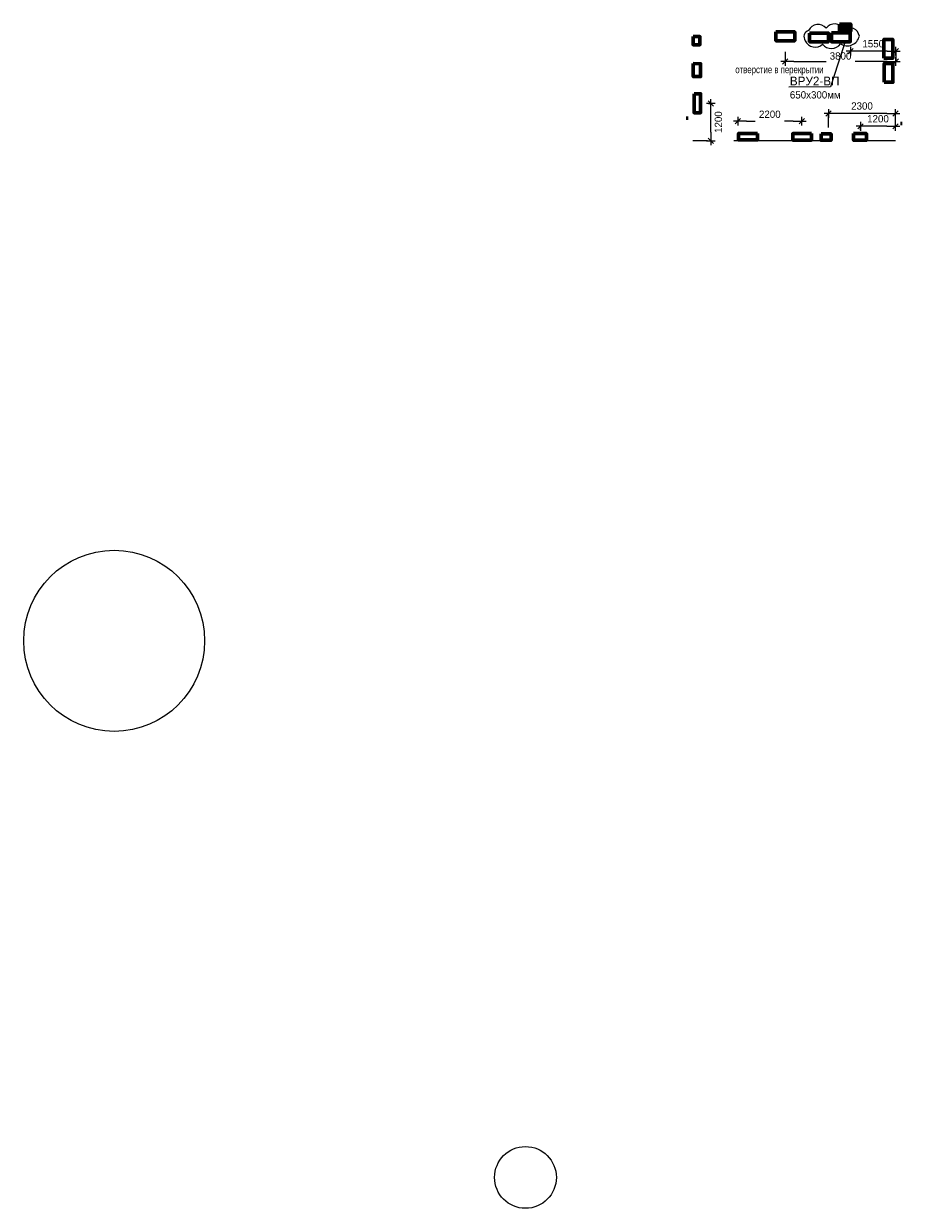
# Model space of a CAD drawing. Header units: millimetres. Extents: x 448962 to 1440104, y -326645 to -197113.
# Tile 80 of 256: x 520384 to 550488, y -237732 to -197113. Entities that reach past the tile are written whole.
import ezdxf

# ---------------------------------------------------------------- set-up
doc = ezdxf.new("R2010")
doc.units = ezdxf.units.MM
doc.linetypes.add('______5', pattern=[1100, 800, -100, 100, -100])
for name, color, linetype, lineweight in [('A_012_ПРОЕМ', 7, 'Continuous', 25), ('Надписи', 7, 'Continuous', 25), ('Оси', 40, '______5', 18), ('силовые сети', 140, 'Continuous', 30), ('Стена_ кирп. кладка не несущ', 7, 'Continuous', 35), ('Штриховка', 3, 'Continuous', 15), ('ЭМ_размеры', 250, 'Continuous', 15)]:
    doc.layers.add(name, color=color, linetype=linetype, lineweight=lineweight)
doc.layers.add('Стена_ бетон несущ.', color=7, linetype='Continuous', lineweight=70, true_color=0xb4b496)
doc.styles.add('Century Gothic', font='GOTHIC.TTF')
doc.styles.add('Железно', font='txt')
doc.dimstyles.new('DIMSTYLE_3', dxfattribs={"dimtxt": 250, "dimasz": 300, "dimexe": 0, "dimexo": 0, "dimgap": 125, "dimtad": 2, "dimdec": 0, "dimrnd": 1, "dimzin": 12, "dimdsep": 46, "dimtxsty": 'Century Gothic', "dimblk1": 'ALL_ML_STRICH', "dimblk2": 'ALL_ML_STRICH', "dimsah": 1, "dimcen": 0, "dimclrd": 256, "dimclre": 256, "dimclrt": 256, "dimadec": 0, "dimazin": 0, "dimtfac": 1, "dimtdec": 0, "dimtix": 1, "dimtmove": 2, "dimatfit": 3, "dimfxl": 0, "dimtvp": 1.2, "dimtzin": 0, "dimlwd": 0, "dimlwe": 13, "dimarcsym": 0})
doc.dimstyles.new('DIMSTYLE_4', dxfattribs={"dimtxt": 250, "dimasz": 300, "dimexe": 0, "dimexo": 0, "dimgap": 125, "dimtad": 2, "dimdec": 0, "dimrnd": 1, "dimzin": 12, "dimdsep": 46, "dimtxsty": 'Century Gothic', "dimblk1": 'ALL_ML_STRICH', "dimblk2": 'ALL_ML_STRICH', "dimsah": 1, "dimcen": 0, "dimclrd": 256, "dimclre": 256, "dimclrt": 256, "dimadec": 0, "dimazin": 0, "dimtfac": 1, "dimtdec": 0, "dimtix": 1, "dimtmove": 2, "dimatfit": 3, "dimfxl": 0, "dimtzin": 0, "dimlwd": 0, "dimlwe": 13, "dimarcsym": 0})

# ---------------------------------------------------------------- blocks, each defined once
blk = doc.blocks.new('ALL_ML_STRICH')
at = {"color": 0, "linetype": 'ByBlock', "lineweight": -2}
for p, q in [((-1, 0), (0.5, 0)), ((-0.3, -0.3), (0.3, 0.3)), ((0, -0.5), (0, 0.5))]:
    blk.add_line(p, q, dxfattribs=at)
blk = doc.blocks.new('*D1055')
at = {"layer": 'DEFPOINTS', "color": 0, "linetype": 'Continuous', "transparency": 16777216}
for p in [(-350091, 84074), (-350091, 84063), (-348541, 84063)]:
    blk.add_point(p, dxfattribs=at)
at = {"layer": 'Оси', "color": 218, "linetype": 'Continuous', "lineweight": 13, "transparency": 16777216}
for p, q in [((-350091, 84063), (-350091, 84074)), ((-348541, 84063), (-348541, 84074))]:
    blk.add_line(p, q, dxfattribs=at)
at = {"layer": 'Оси', "color": 218, "linetype": 'Continuous', "lineweight": 0, "transparency": 16777216}
blk.add_line((-348841, 84074), (-349791, 84074), dxfattribs=at)
at = {"layer": 'Оси', "color": 218, "linetype": 'Continuous', "lineweight": 0, "transparency": 16777216, "xscale": 300, "yscale": 300, "zscale": 300, "rotation": 180}
blk.add_blockref('ALL_ML_STRICH', (-350091, 84074), dxfattribs=at)
at = {"layer": 'Оси', "color": 218, "linetype": 'Continuous', "lineweight": 0, "transparency": 16777216, "xscale": 300, "yscale": 300, "zscale": 300}
blk.add_blockref('ALL_ML_STRICH', (-348541, 84074), dxfattribs=at)
at = {"layer": 'Оси', "color": 218, "linetype": 'Continuous', "lineweight": 13, "transparency": 16777216, "insert": (-349316, 84331), "char_height": 250, "attachment_point": 5, "style": 'Century Gothic'}
blk.add_mtext('1550', dxfattribs=at)
blk = doc.blocks.new('*D1056')
at = {"layer": 'DEFPOINTS', "color": 0, "transparency": 16777216}
for p in [(-353964, 81691), (-351764, 81691), (-351764, 81677)]:
    blk.add_point(p, dxfattribs=at)
at = {"layer": 'ЭМ_размеры', "color": 218, "lineweight": 13, "transparency": 16777216}
for p, q in [((-353964, 81691), (-353964, 81677)), ((-351764, 81691), (-351764, 81677))]:
    blk.add_line(p, q, dxfattribs=at)
at = {"layer": 'ЭМ_размеры', "color": 218, "lineweight": 0, "transparency": 16777216}
for p, q in [((-353664, 81677), (-353364, 81677)), ((-352064, 81677), (-352364, 81677))]:
    blk.add_line(p, q, dxfattribs=at)
at = {"layer": 'ЭМ_размеры', "color": 218, "lineweight": 0, "transparency": 16777216, "xscale": 300, "yscale": 300, "zscale": 300, "rotation": 180}
blk.add_blockref('ALL_ML_STRICH', (-353964, 81677), dxfattribs=at)
at = {"layer": 'ЭМ_размеры', "color": 218, "lineweight": 0, "transparency": 16777216, "xscale": 300, "yscale": 300, "zscale": 300}
blk.add_blockref('ALL_ML_STRICH', (-351764, 81677), dxfattribs=at)
at = {"layer": 'ЭМ_размеры', "color": 218, "transparency": 16777216, "insert": (-352864, 81914), "char_height": 250, "attachment_point": 5, "style": 'Century Gothic'}
blk.add_mtext('2200', dxfattribs=at)
blk = doc.blocks.new('*D1057')
at = {"layer": 'DEFPOINTS', "color": 0, "transparency": 16777216}
for p in [(-350851, 81940), (-350851, 81466), (-348551, 81466)]:
    blk.add_point(p, dxfattribs=at)
at = {"layer": 'ЭМ_размеры', "color": 218, "lineweight": 13, "transparency": 16777216}
for p, q in [((-350851, 81466), (-350851, 81940)), ((-348551, 81466), (-348551, 81940))]:
    blk.add_line(p, q, dxfattribs=at)
at = {"layer": 'ЭМ_размеры', "color": 218, "lineweight": 0, "transparency": 16777216}
blk.add_line((-348851, 81940), (-350551, 81940), dxfattribs=at)
at = {"layer": 'ЭМ_размеры', "color": 218, "lineweight": 0, "transparency": 16777216, "xscale": 300, "yscale": 300, "zscale": 300, "rotation": 180}
blk.add_blockref('ALL_ML_STRICH', (-350851, 81940), dxfattribs=at)
at = {"layer": 'ЭМ_размеры', "color": 218, "lineweight": 0, "transparency": 16777216, "xscale": 300, "yscale": 300, "zscale": 300}
blk.add_blockref('ALL_ML_STRICH', (-348551, 81940), dxfattribs=at)
at = {"layer": 'ЭМ_размеры', "color": 218, "transparency": 16777216, "insert": (-349701, 82197), "char_height": 250, "attachment_point": 5, "style": 'Century Gothic'}
blk.add_mtext('2300', dxfattribs=at)
blk = doc.blocks.new('*D1058')
at = {"layer": 'DEFPOINTS', "color": 0, "transparency": 16777216}
for p in [(-349753, 81502), (-349753, 81365), (-348553, 81365)]:
    blk.add_point(p, dxfattribs=at)
at = {"layer": 'ЭМ_размеры', "color": 218, "lineweight": 13, "transparency": 16777216}
for p, q in [((-349753, 81365), (-349753, 81502)), ((-348553, 81365), (-348553, 81502))]:
    blk.add_line(p, q, dxfattribs=at)
at = {"layer": 'ЭМ_размеры', "color": 218, "lineweight": 0, "transparency": 16777216}
blk.add_line((-348853, 81502), (-349453, 81502), dxfattribs=at)
at = {"layer": 'ЭМ_размеры', "color": 218, "lineweight": 0, "transparency": 16777216, "xscale": 300, "yscale": 300, "zscale": 300, "rotation": 180}
blk.add_blockref('ALL_ML_STRICH', (-349753, 81502), dxfattribs=at)
at = {"layer": 'ЭМ_размеры', "color": 218, "lineweight": 0, "transparency": 16777216, "xscale": 300, "yscale": 300, "zscale": 300}
blk.add_blockref('ALL_ML_STRICH', (-348553, 81502), dxfattribs=at)
at = {"layer": 'ЭМ_размеры', "color": 218, "transparency": 16777216, "insert": (-349153, 81759), "char_height": 250, "attachment_point": 5, "style": 'Century Gothic'}
blk.add_mtext('1200', dxfattribs=at)
blk = doc.blocks.new('*D1059')
at = {"layer": 'DEFPOINTS', "color": 0, "linetype": 'Continuous', "transparency": 16777216}
for p in [(-352337, 84057), (-352337, 83721), (-348537, 84057)]:
    blk.add_point(p, dxfattribs=at)
at = {"layer": 'Оси', "color": 218, "linetype": 'Continuous', "lineweight": 13, "transparency": 16777216}
for p, q in [((-352337, 84057), (-352337, 83721)), ((-348537, 84057), (-348537, 83721))]:
    blk.add_line(p, q, dxfattribs=at)
at = {"layer": 'Оси', "color": 218, "linetype": 'Continuous', "lineweight": 0, "transparency": 16777216}
for p, q in [((-352037, 83721), (-350936, 83721)), ((-348837, 83721), (-349937, 83721))]:
    blk.add_line(p, q, dxfattribs=at)
at = {"layer": 'Оси', "color": 218, "linetype": 'Continuous', "lineweight": 0, "transparency": 16777216, "xscale": 300, "yscale": 300, "zscale": 300, "rotation": 180}
blk.add_blockref('ALL_ML_STRICH', (-352337, 83721), dxfattribs=at)
at = {"layer": 'Оси', "color": 218, "linetype": 'Continuous', "lineweight": 0, "transparency": 16777216, "xscale": 300, "yscale": 300, "zscale": 300}
blk.add_blockref('ALL_ML_STRICH', (-348537, 83721), dxfattribs=at)
at = {"layer": 'Оси', "color": 218, "linetype": 'Continuous', "lineweight": 13, "transparency": 16777216, "insert": (-350437, 83912), "char_height": 250, "attachment_point": 5, "style": 'Century Gothic'}
blk.add_mtext('3800', dxfattribs=at)
blk = doc.blocks.new('*D1060')
at = {"layer": 'DEFPOINTS', "color": 0, "transparency": 16777216}
for p in [(-354965, 82287), (-354884, 82287), (-354965, 81006)]:
    blk.add_point(p, dxfattribs=at)
at = {"layer": 'ЭМ_размеры', "color": 218, "lineweight": 13, "transparency": 16777216}
for p, q in [((-354965, 82287), (-354884, 82287)), ((-354965, 81006), (-354884, 81006))]:
    blk.add_line(p, q, dxfattribs=at)
at = {"layer": 'ЭМ_размеры', "color": 218, "lineweight": 0, "transparency": 16777216}
blk.add_line((-354884, 81306), (-354884, 81987), dxfattribs=at)
at = {"layer": 'ЭМ_размеры', "color": 218, "lineweight": 0, "transparency": 16777216, "xscale": 300, "yscale": 300, "zscale": 300}
for p, rotation in [((-354884, 82287), 90), ((-354884, 81006), 270)]:
    blk.add_blockref('ALL_ML_STRICH', p, dxfattribs=dict(at, rotation=rotation))
at = {"layer": 'ЭМ_размеры', "color": 218, "transparency": 16777216, "insert": (-354627, 81646), "char_height": 250, "attachment_point": 5, "rotation": 90, "style": 'Century Gothic'}
blk.add_mtext('1200', dxfattribs=at)
blk = doc.blocks.new('нне')
at = {"layer": 'Штриховка'}
h = blk.add_hatch(color=256, dxfattribs=at)
h.set_gradient(color1=(0, 255, 255), color2=(0, 255, 255), tint=1)
h.paths.add_polyline_path([(-350471.1, 85006.8), (-350084.7, 85006.8), (-350084.7, 84763.1), (-350472.6, 84763.1)])
at = {"color": 4, "lineweight": 60}
blk.add_lwpolyline([(-350471.1, 85006.8), (-350084.7, 85006.8), (-350084.7, 84763.1), (-350472.6, 84763.1)], close=True, dxfattribs=at)
at = {"color": 5, "lineweight": 60}
for points in [[(-355494.3, 84576), (-355258.3, 84576), (-355258.3, 84298.6), (-355494.3, 84298.6)], [(-352651.7, 84737.1), (-352005.4, 84737.1), (-352005.4, 84438.2), (-352651.7, 84438.2)], [(-351501.5, 84698.2), (-350855.2, 84698.2), (-350855.2, 84399.3), (-351501.5, 84399.3)], [(-350749.5, 84701.4), (-350103.3, 84701.4), (-350103.3, 84402.4), (-350749.5, 84402.4)], [(-348947.7, 83837.7), (-348947.7, 84484), (-348648.8, 84484), (-348648.8, 83837.7)], [(-355491.5, 83649.9), (-355240.1, 83647.9), (-355238.1, 83207.2), (-355489.5, 83207.2)], [(-348939.4, 83012.7), (-348939.4, 83659), (-348640.5, 83659), (-348640.5, 83012.7)], [(-355460.9, 82615.3), (-355239.3, 82615.3), (-355239.3, 81967), (-355460.9, 81967)], [(-353289, 81255.5), (-353289, 81033.8), (-353937.2, 81033.8), (-353937.2, 81255.5)], [(-351430.4, 81249.9), (-351430.4, 81028.2), (-352078.6, 81028.2), (-352078.6, 81249.9)], [(-351107.6, 81240.6), (-350762.7, 81240.6), (-350762.7, 81023.8), (-351107.6, 81023.8)], [(-349991.9, 81254.2), (-349550, 81254.2), (-349550, 81025.3), (-349991.9, 81025.3)]]:
    blk.add_lwpolyline(points, close=True, dxfattribs=at)
blk.add_lwpolyline([(-350266.7, 84442.2), (-350777.6, 82853.6), (-352216.1, 82838.5)])
at = {"color": 2, "lineweight": 50}
blk.add_lwpolyline([(-355460.9, 82615.3), (-355239.3, 82615.3), (-355239.3, 81967), (-355460.9, 81967)], close=True, dxfattribs=at)
at = {"layer": 'A_012_ПРОЕМ', "color": 7, "linetype": 'Continuous', "lineweight": 25, "transparency": 33554687}
for p, q in [((-355002.7, 81009.1), (-355502.7, 81009.1)), ((-350732.7, 81009.1), (-354102.7, 81009.1)), ((-348552.9, 81009.1), (-349832.7, 81009.1))]:
    blk.add_line(p, q, dxfattribs=at)
at = {"layer": 'DEFPOINTS'}
blk.add_circle((-375352.7, 63859.1), 3103.8, dxfattribs=at)
at = {"layer": 'Стена_ бетон несущ.', "color": 7, "linetype": 'Continuous', "lineweight": 35, "transparency": 33554687}
blk.add_line((-355702.7, 81839.1), (-355702.7, 81719.1), dxfattribs=at)
at = {"layer": 'Стена_ кирп. кладка не несущ', "color": 45, "linetype": 'Continuous', "lineweight": 35, "true_color": 0xaa8232, "transparency": 33554687}
for p, q in [((-355702.7, 81719.1), (-355702.7, 81839.1)), ((-348352.7, 81659.1), (-348352.7, 81539.1))]:
    blk.add_line(p, q, dxfattribs=at)
at = {"layer": 'ЭМ_размеры', "color": 5}
blk.add_lwpolyline([(-349791.5, 84593, 0.5205671), (-350318.4, 84838.9, 0.5205671), (-350928.1, 84871.4, 0.5205671), (-351532.4, 84788.8, 0.5205671), (-351648.6, 84436.9, 0.5205671), (-351050.7, 84320.9, 0.5205671), (-350440.2, 84331.5, 0.5205671)], format="xyb", close=True, dxfattribs=at)
at = {"layer": 'Надписи', "color": 7, "linetype": 'Continuous', "lineweight": 25, "transparency": 33554687, "insert": (-352534.2, 83410.3), "char_height": 250, "width": 16319.203, "attachment_point": 5, "style": 'Century Gothic'}
blk.add_mtext('{\\W0.8;отверстие в перекрытии}', dxfattribs=at)
at = {"layer": 'силовые сети', "ltscale": 0.3, "insert": (-352175.8, 83205.3), "char_height": 300, "attachment_point": 1, "style": 'Железно'}
blk.add_mtext_dynamic_manual_height_columns('{\\C5;ВРУ2-ВП\\P\\H0.83333x;\\C7;650х300мм}', width=2289.167, gutter_width=15, heights=[0], dxfattribs=at)
at = {"layer": 'Оси', "color": 218, "linetype": 'Continuous', "lineweight": 13, "true_color": 0x500050, "transparency": 33554687}
dim = blk.add_linear_dim(base=(-350090.7, 84074.3), p1=(-348540.7, 84063.3), p2=(-350090.7, 84063.3), dimstyle='DIMSTYLE_4', override={"dimpost": '<>', "dimclrd": 218, "dimclre": 218, "dimclrt": 218}, dxfattribs=at)
dim.commit()
dim.dimension.update_dxf_attribs({"geometry": '*D1055', "text_midpoint": (-349315.7, 84330.6)})
dim = blk.add_linear_dim(base=(-352336.5, 83720.8), p1=(-348536.5, 84057.4), p2=(-352336.5, 84057.4), dimstyle='DIMSTYLE_4', override={"dimpost": '<>', "dimclrd": 218, "dimclre": 218, "dimclrt": 218}, dxfattribs=at)
dim.commit()
dim.dimension.update_dxf_attribs({"geometry": '*D1059', "text_midpoint": (-350436.5, 83912.4), "dimtype": 128})
at = {"layer": 'ЭМ_размеры'}
dim = blk.add_linear_dim(base=(-354883.6, 82287), p1=(-354964.5, 81005.9), p2=(-354964.5, 82287), angle=90, text='1200', dimstyle='DIMSTYLE_3', override={"dimpost": '<>', "dimclrd": 218, "dimclre": 218, "dimclrt": 218}, dxfattribs=at)
dim.commit()
dim.dimension.update_dxf_attribs({"geometry": '*D1060', "text_midpoint": (-354627.3, 81646.4)})
dim = blk.add_linear_dim(base=(-351764.2, 81676.9), p1=(-353964.2, 81690.5), p2=(-351764.2, 81690.5), dimstyle='DIMSTYLE_3', override={"dimpost": '<>', "dimclrd": 218, "dimclre": 218, "dimclrt": 218}, dxfattribs=at)
dim.commit()
dim.dimension.update_dxf_attribs({"geometry": '*D1056', "text_midpoint": (-352864.2, 81913.7), "dimtype": 128})
for base, p1, p2, picture, middle in [((-350850.8, 81940.4), (-348550.8, 81465.6), (-350850.8, 81465.6), '*D1057', (-349700.8, 82196.7)), ((-349752.9, 81502.3), (-348552.9, 81365.3), (-349752.9, 81365.3), '*D1058', (-349152.9, 81758.6))]:
    dim = blk.add_linear_dim(base=base, p1=p1, p2=p2, dimstyle='DIMSTYLE_3', override={"dimpost": '<>', "dimclrd": 218, "dimclre": 218, "dimclrt": 218}, dxfattribs=at)
    dim.commit()
    dim.dimension.update_dxf_attribs({"geometry": picture, "text_midpoint": middle})

msp = doc.modelspace()

# ---------------------------------------------------------------- linework, layer by layer
at = {"layer": 'DEFPOINTS'}
msp.add_circle((537596.4, -236672.9), 1059.4, dxfattribs=at)

# ---------------------------------------------------------------- block references
msp.add_blockref('нне', (898840.6, -282133.1), dxfattribs=at)

doc.saveas('drawing.dxf')
